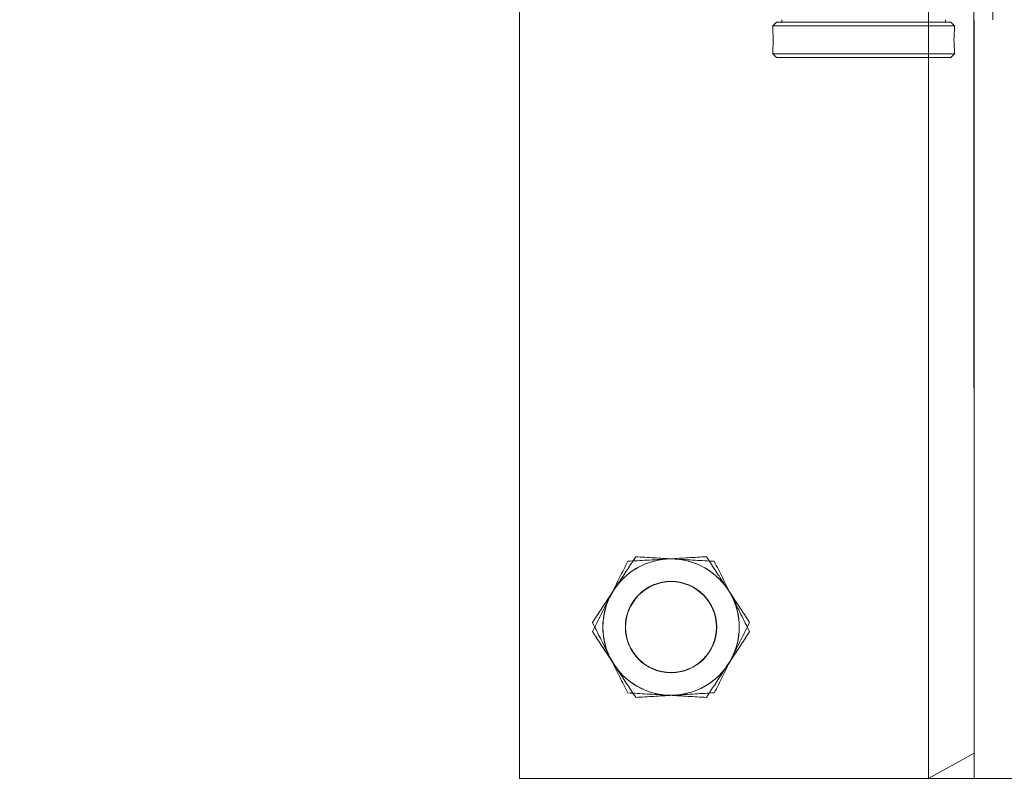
# Model space of a CAD drawing. Header units: feet. Extents: x 0 to 152726, y 0 to 59505.
# Tile 74 of 85: x 152383.486 to 152384.163, y 59280.11 to 59280.64. Entities that reach past the tile are written whole.
import ezdxf
from ezdxf import colors
from ezdxf.entities.mleader import LeaderData, LeaderLine
from ezdxf.math import Vec2, Vec3

# ---------------------------------------------------------------- set-up
doc = ezdxf.new("R2010")
doc.units = ezdxf.units.FT
doc.header["$LTSCALE"] = 0.1
doc.header["$MEASUREMENT"] = 0
doc.layers.add('L-ANNO-NOTE', color=30, linetype='Continuous')
doc.layers.add('SC_Scratch7', color=252, linetype='Continuous', lineweight=0)
doc.styles.add('Arial', font='arial.ttf')

# ---------------------------------------------------------------- blocks, each defined once
blk = doc.blocks.new('HIGH ST SCREENWALL_2 PANEL PLAN_1')
at = {"layer": 'SC_Scratch7', "lineweight": 0}
for p, q in [((-0.6666906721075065, 0.781226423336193), (-2.534146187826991e-05, 0.7812480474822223)), ((-0.6666737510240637, 0.2595607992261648), (-0.6666906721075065, 0.781226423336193)), ((-0.3854412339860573, 0.7812355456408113), (-0.3541912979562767, 0.7812365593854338)), ((-0.3541907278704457, 0.7636584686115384), (-0.3854412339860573, 0.7812355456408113)), ((-0.3854412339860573, 0.7812355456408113), (-0.385425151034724, 0.2854064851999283)), ((-0.3541912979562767, 0.7812365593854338), (-0.3125247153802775, 0.7812379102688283)), ((-0.3541912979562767, 0.7812365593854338), (-0.3541743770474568, 0.2595709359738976)), ((-0.3541912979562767, 0.7812365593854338), (-0.3541907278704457, 0.7636584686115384)), ((-0.4926123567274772, 0.2829030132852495), (-0.4901124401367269, 0.2854030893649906)), ((-0.37011268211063, 0.2854069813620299), (-0.4901124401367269, 0.2854030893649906)), ((-0.37011268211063, 0.2854069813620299), (-0.3676126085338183, 0.2829070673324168)), ((-0.3676126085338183, 0.2829070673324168), (-0.4926123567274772, 0.2829030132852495)), ((-0.4926122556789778, 0.279773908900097), (-0.4926123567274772, 0.2829030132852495)), ((-0.3676126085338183, 0.2829070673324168), (-0.3676125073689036, 0.2797792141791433)), ((-0.4922783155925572, 0.2737085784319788), (-0.4922890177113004, 0.2718994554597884)), ((-0.4926117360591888, 0.2637888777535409), (-0.4926118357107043, 0.2668379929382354)), ((-0.3676120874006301, 0.2668395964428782), (-0.3676119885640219, 0.2637929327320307)), ((-0.3676119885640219, 0.2637929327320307), (-0.4926117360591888, 0.2637888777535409)), ((-0.4901116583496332, 0.2612889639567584), (-0.4926117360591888, 0.2637888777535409)), ((-0.3701119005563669, 0.2612928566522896), (-0.4901116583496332, 0.2612889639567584)), ((-0.4863616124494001, 0.2595666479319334), (-0.4863616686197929, 0.2612890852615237)), ((-0.373861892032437, 0.261292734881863), (-0.3738618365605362, 0.2595702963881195)), ((-0.3676119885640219, 0.2637929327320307), (-0.3701119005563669, 0.2612928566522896)), ((-0.3411535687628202, 0.2595713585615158), (-0.3411526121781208, 0.2300714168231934))]:
    blk.add_line(p, q, dxfattribs=at)
at = {"layer": 'SC_Scratch7', "lineweight": 0, "extrusion": (0, 0, -1)}
for radius in [0.03141660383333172, 0.03124993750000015]:
    blk.add_circle((0.562520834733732, 0.6770633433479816), radius, dxfattribs=at)
for centre, radius, start, end in [((0.562520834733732, 0.6770633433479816), 0.04687490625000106, 33.33381633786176, 93.33381633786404), ((0.562520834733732, 0.6770633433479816), 0.04687490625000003, 93.33381633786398, 153.3338163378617), ((0.562520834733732, 0.6770633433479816), 0.04687490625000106, 333.3338163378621, 33.33381633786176), ((0.562520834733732, 0.6770633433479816), 0.04687490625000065, 153.3338163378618, 213.3338163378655), ((0.562520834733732, 0.6770633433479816), 0.04687490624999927, 273.3338163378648, 333.3338163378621), ((0.562520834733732, 0.6770633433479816), 0.04687490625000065, 213.3338163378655, 273.3338163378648), ((0.305294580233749, 0.2733517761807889), 0.06265684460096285, 354.0342442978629, 5.887848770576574)]:
    blk.add_arc(centre, radius, start, end, dxfattribs=at)
at = {"layer": 'SC_Scratch7', "lineweight": 0}
for points, knots in [([(-0.5868123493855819, 0.7254327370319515), (-0.5887127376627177, 0.7225433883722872), (-0.5925326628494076, 0.7167355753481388), (-0.5975361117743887, 0.7091283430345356), (-0.6006023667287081, 0.7044664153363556), (-0.6016840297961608, 0.7028218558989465)], [0, 0, 0, 0, 0.3905333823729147, 0.7850020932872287, 1, 1, 1, 1]), ([(-0.5597949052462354, 0.7238589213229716), (-0.5604354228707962, 0.7238962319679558), (-0.5652851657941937, 0.7241787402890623), (-0.5744290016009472, 0.7247113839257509), (-0.5826594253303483, 0.7251908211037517), (-0.5868123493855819, 0.7254327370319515)], [0, 0, 0, 0, 0.07010265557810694, 0.5307909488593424, 1, 1, 1, 1]), ([(-0.5327774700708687, 0.722285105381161), (-0.5371652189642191, 0.7225407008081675), (-0.5460211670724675, 0.7230565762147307), (-0.5551759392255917, 0.7235898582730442), (-0.5597949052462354, 0.7238589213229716)], [0, 0, 0, 0, 0.4954579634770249, 1, 1, 1, 1]), ([(-0.5206317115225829, 0.6981004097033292), (-0.5209196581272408, 0.6986737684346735), (-0.5230998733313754, 0.7030150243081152), (-0.5272105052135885, 0.7112001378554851), (-0.530910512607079, 0.7185676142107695), (-0.5327774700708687, 0.722285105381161)], [0, 0, 0, 0, 0.07010265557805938, 0.5307909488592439, 1, 1, 1, 1]), ([(-0.6016840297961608, 0.7028218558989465), (-0.6037076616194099, 0.699745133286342), (-0.6077868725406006, 0.6935431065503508), (-0.6127376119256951, 0.6860160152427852), (-0.6156368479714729, 0.6816080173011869), (-0.6165557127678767, 0.6802109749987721)], [0, 0, 0, 0, 0.4020739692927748, 0.810497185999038, 1, 1, 1, 1]), ([(-0.5084859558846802, 0.6739157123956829), (-0.5104584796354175, 0.6778434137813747), (-0.5144396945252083, 0.6857708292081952), (-0.5185552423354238, 0.6939657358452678), (-0.5206317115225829, 0.6981004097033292)], [0, 0, 0, 0, 0.4954579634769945, 1, 1, 1, 1]), ([(-0.6165557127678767, 0.6802109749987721), (-0.6145831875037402, 0.6762832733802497), (-0.6106019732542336, 0.6683558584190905), (-0.6064864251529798, 0.660160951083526), (-0.6044099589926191, 0.6560262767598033)], [0, 0, 0, 0, 0.4954579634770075, 1, 1, 1, 1]), ([(-0.5233576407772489, 0.6513048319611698), (-0.5222759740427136, 0.6529493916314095), (-0.5192314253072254, 0.6575783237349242), (-0.5142277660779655, 0.665185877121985), (-0.5104075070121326, 0.6709941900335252), (-0.5084859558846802, 0.6739157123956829)], [0, 0, 0, 0, 0.2149974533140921, 0.6051517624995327, 1, 1, 1, 1]), ([(-0.6044099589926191, 0.6560262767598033), (-0.6041220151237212, 0.6554529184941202), (-0.6019417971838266, 0.6511116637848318), (-0.5978311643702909, 0.64292654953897), (-0.5941311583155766, 0.6355590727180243), (-0.5922642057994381, 0.6318415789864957)], [0, 0, 0, 0, 0.07010265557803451, 0.5307909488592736, 1, 1, 1, 1]), ([(-0.5382293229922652, 0.6286939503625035), (-0.5373104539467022, 0.6300909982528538), (-0.5344400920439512, 0.6344550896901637), (-0.5294905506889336, 0.6419803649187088), (-0.5254112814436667, 0.6481824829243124), (-0.5233576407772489, 0.6513048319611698)], [0, 0, 0, 0, 0.189503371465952, 0.5919695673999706, 1, 1, 1, 1]), ([(-0.5922642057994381, 0.6318415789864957), (-0.5878764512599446, 0.631585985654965), (-0.5790205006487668, 0.6310701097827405), (-0.5698657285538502, 0.6305368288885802), (-0.5652467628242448, 0.6302677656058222)], [0, 0, 0, 0, 0.4954579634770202, 1, 1, 1, 1]), ([(-0.5652467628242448, 0.6302677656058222), (-0.5646062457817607, 0.6302304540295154), (-0.5597565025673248, 0.6299479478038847), (-0.5506126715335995, 0.6294153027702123), (-0.5423822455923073, 0.6289358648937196), (-0.5382293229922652, 0.6286939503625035)], [0, 0, 0, 0, 0.07010265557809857, 0.5307909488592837, 1, 1, 1, 1]), ([(-0.4922720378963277, 0.2733459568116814), (-0.4922797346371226, 0.2740754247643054), (-0.4922951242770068, 0.2755342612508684), (-0.4924028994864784, 0.277484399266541), (-0.4925197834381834, 0.2789448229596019), (-0.4926039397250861, 0.2797774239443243), (-0.4926038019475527, 0.2797749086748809), (-0.4926037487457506, 0.2797739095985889)], [0, 0, 0, 0, 0.2140444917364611, 0.4280607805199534, 0.6428083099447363, 0.8580379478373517, 1, 1, 1, 1]), ([(-0.4926115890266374, 0.266837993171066), (-0.4926116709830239, 0.2668371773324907), (-0.4926240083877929, 0.2667153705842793), (-0.492579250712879, 0.2671435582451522), (-0.4924839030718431, 0.2681483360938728), (-0.4923625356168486, 0.2698253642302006), (-0.4922838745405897, 0.2716499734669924), (-0.4922754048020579, 0.2728639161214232), (-0.4922720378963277, 0.2733459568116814)], [0, 0, 0, 0, 0.001442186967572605, 0.2150715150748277, 0.4286732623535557, 0.6432687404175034, 0.8583464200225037, 1, 1, 1, 1])]:
    blk.add_open_spline(points, degree=3, knots=knots, dxfattribs=at)
blk = doc.blocks.new('HIGH ST SCREENWALL_13 PANEL PLAN_3')
at = {"layer": 'SC_Scratch7', "lineweight": 0}
for p, q in [((-52.73424083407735, 0.782287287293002), (-52.73426617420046, 0.001039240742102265)), ((-52.06757550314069, 0.7822656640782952), (-52.73424083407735, 0.782287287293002)), ((-52.45301673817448, 0.001030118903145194), (-52.45299139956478, 0.782278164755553)), ((-52.42174145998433, 0.7822771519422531), (-52.45299139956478, 0.782278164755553)), ((-52.45299139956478, 0.782278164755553), (-52.42174203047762, 0.7646990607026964)), ((-52.42174145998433, 0.7822771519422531), (-52.42175970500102, 0.2197782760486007)), ((-52.42174145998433, 0.7822771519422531), (-52.42174203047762, 0.7646990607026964)), ((-52.3800748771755, 0.7822757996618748), (-52.42174145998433, 0.7822771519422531))]:
    blk.add_line(p, q, dxfattribs=at)
at = {"layer": 'SC_Scratch7', "lineweight": 0, "extrusion": (0, 0, -1)}
for radius in [0.0314166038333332, 0.0312499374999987]:
    blk.add_circle((52.6300777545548, 0.6781174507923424), radius, dxfattribs=at)
at = {"layer": 'SC_Scratch7', "lineweight": 0}
for radius, start, end in [(0.04687490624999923, 93.33381642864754, 153.333816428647), (0.04687490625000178, 33.33381642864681, 93.33381642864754), (0.04687490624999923, 153.333816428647, 213.3338164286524), (0.04687490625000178, 333.3338164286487, 33.33381642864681), (0.04687490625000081, 273.3338164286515, 333.3338164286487), (0.04687490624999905, 213.3338164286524, 273.3338164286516)]:
    blk.add_arc((-52.6300777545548, 0.6781174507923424), radius, start, end, dxfattribs=at)
for points, knots in [([(-52.65982112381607, 0.7233392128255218), (-52.65543337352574, 0.7235948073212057), (-52.64657742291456, 0.7241106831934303), (-52.63742265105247, 0.7246439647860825), (-52.63280368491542, 0.7249130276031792)], [0, 0, 0, 0, 0.4954579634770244, 1, 1, 1, 1]), ([(-52.63280368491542, 0.7249130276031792), (-52.63216316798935, 0.7249503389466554), (-52.62731342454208, 0.7252328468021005), (-52.6181695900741, 0.7257654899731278), (-52.60993916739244, 0.7262449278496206), (-52.60578624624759, 0.7264868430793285)], [0, 0, 0, 0, 0.07010265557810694, 0.5307909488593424, 1, 1, 1, 1]), ([(-52.60578624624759, 0.7264868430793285), (-52.60388585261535, 0.7235974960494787), (-52.60006592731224, 0.7177896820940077), (-52.59506247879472, 0.7101824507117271), (-52.59199622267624, 0.7055205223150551), (-52.59091456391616, 0.7038759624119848)], [0, 0, 0, 0, 0.3905333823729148, 0.7850020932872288, 1, 1, 1, 1]), ([(-52.67196688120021, 0.6991545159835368), (-52.67167893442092, 0.6997278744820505), (-52.66949871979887, 0.7040691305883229), (-52.66538808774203, 0.7122542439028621), (-52.66168808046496, 0.7196217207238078), (-52.65982112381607, 0.7233392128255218)], [0, 0, 0, 0, 0.070102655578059, 0.5307909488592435, 1, 1, 1, 1]), ([(-52.68411263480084, 0.6749698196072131), (-52.68214010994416, 0.6788975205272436), (-52.67815889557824, 0.6868249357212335), (-52.67404334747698, 0.6950198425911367), (-52.67196688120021, 0.6991545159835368)], [0, 0, 0, 0, 0.4954579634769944, 1, 1, 1, 1]), ([(-52.59091456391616, 0.7038759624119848), (-52.58889093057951, 0.7007992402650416), (-52.58481171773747, 0.6945972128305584), (-52.57986098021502, 0.6870701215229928), (-52.57696174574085, 0.6826621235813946), (-52.57604287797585, 0.6812650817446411)], [0, 0, 0, 0, 0.4020739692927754, 0.8104971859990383, 1, 1, 1, 1]), ([(-52.57604287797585, 0.6812650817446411), (-52.57801540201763, 0.6773373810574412), (-52.58199661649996, 0.6694099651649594), (-52.58611216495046, 0.6612150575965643), (-52.58818863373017, 0.6570803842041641)], [0, 0, 0, 0, 0.4954579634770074, 1, 1, 1, 1]), ([(-52.6692409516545, 0.6523589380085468), (-52.67032261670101, 0.6540034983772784), (-52.67336716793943, 0.6586324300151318), (-52.67837082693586, 0.666239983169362), (-52.68219108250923, 0.6720482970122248), (-52.68411263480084, 0.6749698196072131)], [0, 0, 0, 0, 0.2149974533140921, 0.6051517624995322, 1, 1, 1, 1]), ([(-52.58818863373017, 0.6570803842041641), (-52.58847657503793, 0.6565070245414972), (-52.59065679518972, 0.6521657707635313), (-52.59476742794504, 0.643980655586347), (-52.59846743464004, 0.6366131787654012), (-52.6003343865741, 0.6328956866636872)], [0, 0, 0, 0, 0.07010265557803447, 0.5307909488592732, 1, 1, 1, 1]), ([(-52.65436926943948, 0.6297480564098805), (-52.65528813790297, 0.6311451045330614), (-52.65815849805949, 0.635509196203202), (-52.66310803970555, 0.6430344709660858), (-52.66718731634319, 0.64923658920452), (-52.6692409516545, 0.6523589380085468)], [0, 0, 0, 0, 0.189503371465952, 0.5919695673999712, 1, 1, 1, 1]), ([(-52.62735182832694, 0.6313218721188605), (-52.62799234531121, 0.6312845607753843), (-52.6328420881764, 0.6310020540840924), (-52.64198591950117, 0.6304694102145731), (-52.65021634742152, 0.6299899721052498), (-52.65436926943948, 0.6297480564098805)], [0, 0, 0, 0, 0.07010265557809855, 0.5307909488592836, 1, 1, 1, 1]), ([(-52.6003343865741, 0.6328956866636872), (-52.60472214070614, 0.6326400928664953), (-52.61357808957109, 0.63212421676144), (-52.6227328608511, 0.6315909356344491), (-52.62735182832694, 0.6313218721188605)], [0, 0, 0, 0, 0.4954579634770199, 1, 1, 1, 1])]:
    blk.add_open_spline(points, degree=3, knots=knots, dxfattribs=at)
blk = doc.blocks.new('Bridge plan')
at = {"layer": 'SC_Scratch7', "lineweight": -3, "extrusion": (0, 0, -1)}
for name, p, rotation in [('HIGH ST SCREENWALL_13 PANEL PLAN_3', (-1828175.626942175, 711482.1630846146), 180.0002309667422), ('HIGH ST SCREENWALL_2 PANEL PLAN_1', (-1828123.559392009, 711482.1622768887), 180.0002309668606)]:
    blk.add_blockref(name, p, dxfattribs=dict(at, rotation=rotation))
blk = doc.blocks.new('Trellis Base')
blk.add_blockref('Bridge plan', (-1675739.0632623, -652201.2630976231))
at = {"layer": 'L-ANNO-NOTE'}
ml = blk.add_multileader_mtext('Standard', dxfattribs=at)
ml.set_content('W. LIVINGSTON AVENUE', color=11, style='Arial')
ml.set_leader_properties()
ml.build(insert=Vec2(0, 0))
ml.multileader.update_dxf_attribs({"has_dogleg": 0, "dogleg_length": 0.36, "arrow_head_size": 1.25, "scale": 10})
ctx = ml.context
ctx.base_point, ctx.scale, ctx.char_height, ctx.arrow_head_size, ctx.landing_gap_size, ctx.plane_origin, ctx.plane_x_axis, ctx.plane_y_axis = Vec3(152493.4333448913, 59387.86988106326), 10, 1.25, 1.25, 0.5, Vec3(152496.4817137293, 59382.31385021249), Vec3(0.2347390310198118, 0.9720584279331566), Vec3(-0.9720584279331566, 0.2347390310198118)
notes = []
notes.append((ctx, [(0, (0, 0, 0), (0, 0), (1, 0), 1, [])]))
ctx.mtext.insert, ctx.mtext.text_direction, ctx.mtext.rotation, ctx.mtext.flow_direction = Vec3(152492.9328174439, 59388.50512407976), Vec3(0.2347390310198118, 0.9720584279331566), 1.333846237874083, 5
ml = blk.add_multileader_mtext('Standard', dxfattribs=at)
ml.set_content('S. FRONT STREET', color=11, style='Arial')
ml.set_leader_properties()
ml.build(insert=Vec2(0, 0))
ml.multileader.update_dxf_attribs({"has_dogleg": 0, "dogleg_length": 0.36, "arrow_head_size": 1.25, "scale": 10})
ctx = ml.context
ctx.base_point, ctx.scale, ctx.char_height, ctx.arrow_head_size, ctx.landing_gap_size, ctx.plane_origin = Vec3(152391.6984540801, 59316.60244546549), 10, 1.25, 1.25, 0.5, Vec3(152387.0132386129, 59312.33503554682)
notes.append((ctx, [(0, (0, 0, 0), (0, 0), (1, 0), 1, [])]))
ctx.mtext.insert, ctx.mtext.flow_direction = Vec3(152392.1984540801, 59317.23810371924), 5
for ctx, leaders in notes:
    for number, flags, end, landing, length, lines in leaders:
        leader = LeaderData()
        leader.index, (leader.has_last_leader_line, leader.has_dogleg_vector, leader.attachment_direction) = number, flags
        leader.last_leader_point, leader.dogleg_vector, leader.dogleg_length = Vec3(end), Vec3(landing), length
        for number, points, colour, breaks in lines:
            line = LeaderLine()
            line.index, line.vertices, line.color, line.breaks = number, Vec3.list(points), colors.encode_raw_color(colour), breaks
            leader.lines.append(line)
        ctx.leaders.append(leader)

msp = doc.modelspace()

# ---------------------------------------------------------------- block references
msp.add_blockref('Trellis Base', (0, 0))

# ---------------------------------------------------------------- next in the draw order: leaders
at = {"layer": 'L-ANNO-NOTE'}
ml = msp.add_multileader_mtext('Standard', dxfattribs=at)
ml.set_content('VERTICAL PANEL MODULE ON BACK OF TRELLIS, TYP OF 5', color=11, style='Arial')
ml.set_leader_properties()
ml.build(insert=Vec2(0, 0))
ml.multileader.update_dxf_attribs({"has_dogleg": 0, "dogleg_length": 0.36, "arrow_head_size": 1.25, "scale": 10})
ctx = ml.context
ctx.base_point, ctx.scale, ctx.char_height, ctx.arrow_head_size, ctx.landing_gap_size, ctx.plane_origin = Vec3(152474.8585207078, 59417.31804131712), 10, 1.25, 1.25, 0.5, Vec3(152470.1733052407, 59413.05063139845)
notes = []
notes.append((ctx, [(0, (0, 0, 0), (0, 0), (1, 0), 1, [])]))
ctx.mtext.insert, ctx.mtext.width, ctx.mtext.flow_direction = Vec3(152475.3585207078, 59417.95369957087), 25.03212493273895, 5
ctx.mtext.has_bg_fill, ctx.mtext.bg_color, ctx.mtext.bg_scale_factor, ctx.mtext.bg_transparency, ctx.mtext.use_window_bg_color = 1, -1027028792, 1.5, 0, 1
for ctx, leaders in notes:
    for number, flags, end, landing, length, lines in leaders:
        leader = LeaderData()
        leader.index, (leader.has_last_leader_line, leader.has_dogleg_vector, leader.attachment_direction) = number, flags
        leader.last_leader_point, leader.dogleg_vector, leader.dogleg_length = Vec3(end), Vec3(landing), length
        for number, points, colour, breaks in lines:
            line = LeaderLine()
            line.index, line.vertices, line.color, line.breaks = number, Vec3.list(points), colors.encode_raw_color(colour), breaks
            leader.lines.append(line)
        ctx.leaders.append(leader)

doc.saveas('drawing.dxf')
